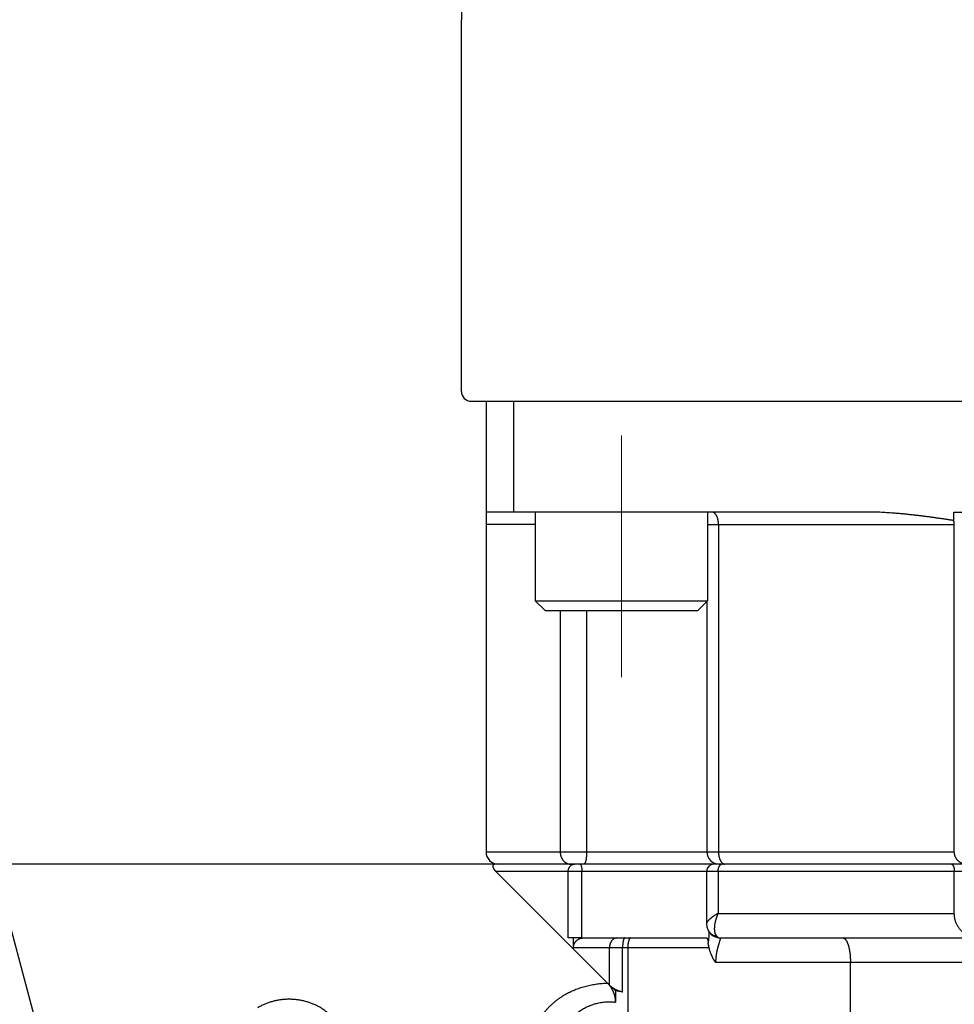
# Model space of a CAD drawing. Header units: millimetres. Extents: x 0 to 1300, y 0 to 891.
# Tile 93 of 124: x 349 to 387, y 476 to 516. Entities that reach past the tile are written whole.
import ezdxf

# ---------------------------------------------------------------- set-up
doc = ezdxf.new("R2010")
doc.units = ezdxf.units.MM
doc.header["$LTSCALE"] = 0.54643
doc.linetypes.add('CENTER', pattern=[50.8, 31.75, -6.35, 6.35, -6.35])
for name, color, linetype in [('NoLayerName_001', 7, 'Continuous'), ('NoLayerName_003', 7, 'Continuous'), ('NoLayerName_006', 7, 'Continuous')]:
    doc.layers.add(name, color=color, linetype=linetype)
doc.styles.get("Standard").update_dxf_attribs({"font": 'txt', "bigfont": 'extfont2'})
doc.dimstyles.get("Standard").update_dxf_attribs({"dimtxt": 2.5, "dimasz": 2.5, "dimexe": 1, "dimexo": 1, "dimtad": 1, "dimdec": 3, "dimzin": 0, "dimdsep": 46, "dimtxsty": 'Standard', "dimcen": 2.5, "dimadec": 3, "dimazin": 0, "dimtfac": 0.75, "dimtdec": 3, "dimtmove": 0, "dimatfit": 3, "dimfxl": 1, "dimarcsym": 0})

# ---------------------------------------------------------------- blocks, each defined once
blk = doc.blocks.new('_OPEN30')
at = {"color": 0, "linetype": 'ByBlock', "lineweight": -2}
for p, q in [((-1, 0.267949), (0, 0)), ((0, 0), (-1, -0.267949)), ((0, 0), (-1, 0))]:
    blk.add_line(p, q, dxfattribs=at)
blk = doc.blocks.new('*D142')
at = {"layer": 'Defpoints', "color": 0}
for p in [(347.035, 543.87), (519.535, 516.37), (347.035, 375.843)]:
    blk.add_point(p, dxfattribs=at)
at = {"layer": 'NoLayerName_001', "color": 0, "linetype": 'Continuous', "lineweight": 13}
for p, q in [((347.035, 540.87), (347.035, 372.843)), ((519.535, 513.37), (519.535, 372.843)), ((515.035, 375.843), (351.535, 375.843))]:
    blk.add_line(p, q, dxfattribs=at)
at = {"layer": 'NoLayerName_001', "color": 0, "lineweight": 13, "xscale": 4.5, "yscale": 4.5, "zscale": 4.5, "rotation": 180}
blk.add_blockref('_OPEN30', (347.035, 375.843), dxfattribs=at)
at = {"layer": 'NoLayerName_001', "color": 0, "lineweight": 13, "xscale": 4.5, "yscale": 4.5, "zscale": 4.5}
blk.add_blockref('_OPEN30', (519.535, 375.843), dxfattribs=at)
at = {"layer": 'NoLayerName_001', "color": 0, "lineweight": 13, "insert": (433.285, 385.138), "char_height": 10.5, "attachment_point": 5}
blk.add_mtext('\\W0.8000;１７３', dxfattribs=at)
blk = doc.blocks.new('*D146')
at = {"layer": 'Defpoints', "color": 0}
for p in [(316.535, 843.823), (598.535, 623.292), (316.535, 479.67)]:
    blk.add_point(p, dxfattribs=at)
at = {"layer": 'NoLayerName_001', "color": 0, "linetype": 'Continuous', "lineweight": 13}
for p, q in [((316.535, 482.67), (316.535, 846.823)), ((598.535, 626.292), (598.535, 846.823)), ((594.035, 843.823), (321.035, 843.823))]:
    blk.add_line(p, q, dxfattribs=at)
at = {"layer": 'NoLayerName_001', "color": 0, "lineweight": 13, "xscale": 4.5, "yscale": 4.5, "zscale": 4.5, "rotation": 180}
blk.add_blockref('_OPEN30', (316.535, 843.823), dxfattribs=at)
at = {"layer": 'NoLayerName_001', "color": 0, "lineweight": 13, "xscale": 4.5, "yscale": 4.5, "zscale": 4.5}
blk.add_blockref('_OPEN30', (598.535, 843.823), dxfattribs=at)
at = {"layer": 'NoLayerName_001', "color": 0, "lineweight": 13, "insert": (457.535, 852.183), "char_height": 10.5, "attachment_point": 5}
blk.add_mtext('\\W0.8000;282', dxfattribs=at)

msp = doc.modelspace()

# ---------------------------------------------------------------- linework, layer by layer
at = {"layer": 'NoLayerName_001', "color": 7, "linetype": 'Continuous', "lineweight": 25}
for p, q in [((366.5345, 501.2696), (366.5345, 516.3695)), ((366.9345, 500.8696), (408.1345, 500.8696))]:
    msp.add_line(p, q, dxfattribs=at)
at = {"layer": 'NoLayerName_001', "color": 2, "linetype": 'CENTER', "lineweight": 13}
msp.add_line((373.0345, 489.6624), (373.0345, 499.4767), dxfattribs=at)
at = {"layer": 'NoLayerName_001', "color": 110, "linetype": 'Continuous', "lineweight": 25}
for p, q in [((369.5345, 496.3696), (369.5345, 492.7696)), ((376.5345, 496.3696), (376.5345, 492.7696)), ((369.5345, 492.7696), (376.5345, 492.7696)), ((369.5345, 492.7696), (369.9345, 492.3696)), ((376.5345, 492.7696), (376.1345, 492.3696)), ((369.9345, 492.3696), (376.1345, 492.3696))]:
    msp.add_line(p, q, dxfattribs=at)
at = {"layer": 'NoLayerName_001', "color": 7, "linetype": 'Continuous', "lineweight": 25}
for centre, radius, start, end in [((370.5345, 516.3695), 4, 126.8699, 180), ((366.9345, 501.2696), 0.4, 180, 270)]:
    msp.add_arc(centre, radius, start, end, dxfattribs=at)
at = {"layer": 'NoLayerName_003', "color": 7, "linetype": 'Continuous', "lineweight": 25}
msp.add_line((349.7989, 473.6188), (347.5345, 482.0696), dxfattribs=at)
at = {"layer": 'NoLayerName_006', "color": 7, "linetype": 'Continuous', "lineweight": 25}
for p, q in [((367.5345, 500.8696), (367.5345, 482.5696)), ((368.66, 496.3696), (368.66, 500.8696)), ((383.0345, 496.3696), (367.5345, 496.3696)), ((386.5345, 496.0256), (386.5345, 496.3696)), ((386.5345, 496.3696), (388.5345, 496.3696)), ((386.5584, 482.5696), (386.5584, 495.8696)), ((376.506, 492.741), (376.506, 482.5696)), ((407.1345, 482.0696), (347.5345, 482.0696)), ((371.0877, 478.6164), (367.9345, 481.7696)), ((376.4953, 481.7696), (376.4953, 479.6501)), ((386.5585, 480.0696), (386.5585, 481.7696)), ((376.4953, 479.6492), (376.4953, 479.6488)), ((371.4285, 479.0696), (370.8738, 479.0696)), ((371.0877, 478.6164), (371.0877, 479.0696)), ((371.4842, 479.0696), (376.4885, 479.0696)), ((377.018, 479.0701), (377.0409, 479.0696)), ((377.0407, 479.0696), (397.9713, 479.0696)), ((371.0913, 478.6124), (372.4706, 477.2329)), ((372.5478, 477.1558), (372.788, 476.9155)), ((372.788, 476.9155), (372.7881, 476.4609))]:
    msp.add_line(p, q, dxfattribs=at)
at = {"layer": 'NoLayerName_006', "color": 8, "linetype": 'Continuous', "lineweight": 25}
for p, q in [((369.5345, 495.8696), (367.5345, 495.8696)), ((376.5345, 495.8696), (386.5584, 495.8696)), ((376.9782, 495.8696), (376.9782, 482.5696)), ((370.5474, 492.3696), (370.5474, 482.5696)), ((371.6198, 492.3696), (371.6198, 482.5696)), ((367.5345, 482.5696), (386.5584, 482.5696)), ((407.4345, 481.7696), (367.9345, 481.7696)), ((370.8738, 479.0696), (370.8738, 481.7696)), ((371.4285, 479.0696), (371.4285, 481.7696)), ((376.9642, 481.7696), (376.9642, 480.0696)), ((376.9642, 480.0696), (386.5585, 480.0696)), ((376.5848, 479.1549), (376.5604, 478.8701)), ((372.5478, 478.6696), (371.0867, 478.6696)), ((372.5478, 477.1558), (372.5478, 478.6696)), ((376.5991, 478.6696), (372.5478, 478.6696)), ((373.0819, 476.8721), (373.0819, 478.6696)), ((373.2921, 478.6696), (373.2921, 454.2322)), ((401.9086, 478.0696), (376.8618, 478.0696)), ((382.3379, 450.4556), (382.3379, 478.0696))]:
    msp.add_line(p, q, dxfattribs=at)
at = {"layer": 'NoLayerName_006', "color": 7, "linetype": 'Continuous', "lineweight": 25}
for points in [[(376.4953, 479.6489), (376.5073, 479.5267), (376.5437, 479.4109), (376.5659, 479.3654)], [(376.5682, 479.3611), (376.5813, 479.3385), (376.6265, 479.2734), (376.6837, 479.2116), (376.7554, 479.1553), (376.8384, 479.1109), (376.9261, 479.0825), (377.018, 479.0701)]]:
    msp.add_lwpolyline(points, dxfattribs=at)
for centre, radius, start, end in [((386.0353, 495.8695), 0.5231, 0.0035, 17.36305), ((368.0345, 482.5696), 0.5, 180, 270.00165), ((377.006, 482.5696), 0.5, 180, 270.00013), ((376.7953, 481.7696), 0.3, 90.0003, 180), ((372.5394, 474.2177), 2.7093, 78.45048, 84.73528)]:
    msp.add_arc(centre, radius, start, end, dxfattribs=at)
at = {"layer": 'NoLayerName_006', "color": 8, "linetype": 'Continuous', "lineweight": 25}
msp.add_arc((373.7087, 479.4497), 2.8899, 356.90264, 357.40055, dxfattribs=at)
for points, knots in [([(376.9782, 495.8696), (376.9781, 495.8754), (376.9781, 495.887), (376.9776, 495.9045), (376.9768, 495.922), (376.9757, 495.9394), (376.9742, 495.9568), (376.9724, 495.9742), (376.9703, 495.9916), (376.9678, 496.0089), (376.9649, 496.0262), (376.9618, 496.0435), (376.9582, 496.0606), (376.9543, 496.0777), (376.9501, 496.0947), (376.9454, 496.1117), (376.9403, 496.1284), (376.9348, 496.1451), (376.9288, 496.1615), (376.9223, 496.1778), (376.9154, 496.1938), (376.9079, 496.2097), (376.8999, 496.2252), (376.8913, 496.2405), (376.8822, 496.2554), (376.8725, 496.2699), (376.8621, 496.284), (376.8511, 496.2975), (376.8393, 496.3104), (376.8265, 496.3225), (376.8128, 496.3337), (376.7981, 496.3437), (376.7824, 496.3525), (376.7661, 496.3598), (376.7491, 496.3652), (376.7318, 496.3689), (376.7201, 496.3692), (376.7143, 496.3696)], [0, 0, 0, 0, 0.01746569, 0.03493762, 0.05241523, 0.0698982, 0.0873864, 0.10487998, 0.12237931, 0.13988504, 0.15739809, 0.17491963, 0.19245116, 0.20999273, 0.22753798, 0.24508014, 0.26261418, 0.28013692, 0.29764718, 0.31514593, 0.33263645, 0.35012446, 0.36761824, 0.38512087, 0.40261807, 0.42009804, 0.43755586, 0.45499542, 0.47244174, 0.4899515, 0.50761667, 0.52548373, 0.54343067, 0.56133344, 0.57910594, 0.59671445, 0.61419426, 0.61419426, 0.61419426, 0.61419426]), ([(370.5474, 482.5696), (370.5476, 482.5615), (370.5476, 482.5454), (370.5492, 482.5213), (370.5517, 482.4973), (370.5552, 482.4733), (370.5597, 482.4495), (370.5651, 482.4259), (370.5716, 482.4025), (370.5791, 482.3794), (370.5876, 482.3567), (370.5971, 482.3344), (370.6076, 482.3125), (370.6191, 482.2912), (370.6315, 482.2704), (370.645, 482.2503), (370.6594, 482.2308), (370.6748, 482.2121), (370.6912, 482.1942), (370.7085, 482.1772), (370.7267, 482.1611), (370.7458, 482.1461), (370.7657, 482.1322), (370.7864, 482.1196), (370.8079, 482.1082), (370.8301, 482.0981), (370.8529, 482.0895), (370.8762, 482.0824), (370.8999, 482.0767), (370.9238, 482.0727), (370.9479, 482.07), (370.964, 482.0698), (370.9721, 482.0696)], [0, 0, 0, 0, 0.02411487, 0.04827138, 0.07246064, 0.09667427, 0.12090472, 0.14514561, 0.16939197, 0.19364058, 0.21788919, 0.24213261, 0.26636642, 0.29058889, 0.31480138, 0.33900867, 0.36321943, 0.38744651, 0.41169668, 0.43595764, 0.46021894, 0.48447598, 0.50873096, 0.53299378, 0.55728304, 0.58161841, 0.60598382, 0.63035034, 0.65469016, 0.6789784, 0.70319515, 0.72732736, 0.72732736, 0.72732736, 0.72732736]), ([(371.6198, 482.5696), (371.6198, 482.5652), (371.6198, 482.5564), (371.6197, 482.5432), (371.6195, 482.53), (371.6193, 482.5168), (371.6189, 482.5037), (371.6185, 482.4905), (371.618, 482.4773), (371.6174, 482.4641), (371.6167, 482.451), (371.616, 482.4378), (371.6151, 482.4246), (371.6142, 482.4115), (371.6131, 482.3983), (371.612, 482.3852), (371.6108, 482.372), (371.6095, 482.3589), (371.6081, 482.3458), (371.6065, 482.3327), (371.6049, 482.3196), (371.6032, 482.3065), (371.6013, 482.2935), (371.5993, 482.2805), (371.5972, 482.2675), (371.595, 482.2545), (371.5926, 482.2416), (371.59, 482.2286), (371.5871, 482.2157), (371.5841, 482.2027), (371.5809, 482.1899), (371.5774, 482.1771), (371.5737, 482.1645), (371.5698, 482.1522), (371.5656, 482.14), (371.5608, 482.1279), (371.5552, 482.1156), (371.5486, 482.1031), (371.5413, 482.0907), (371.5345, 482.0837), (371.5314, 482.0801)], [0, 0, 0, 0, 0.01318312, 0.02636693, 0.03955135, 0.0527363, 0.06592175, 0.0791077, 0.09229414, 0.10548114, 0.11866875, 0.13185709, 0.14504629, 0.15823651, 0.17142795, 0.18462084, 0.19781538, 0.21101058, 0.2242042, 0.23739401, 0.25057787, 0.26375374, 0.2769197, 0.29007521, 0.30322773, 0.31638807, 0.32956762, 0.34277836, 0.35603291, 0.36933158, 0.38262702, 0.39586141, 0.40897795, 0.42192117, 0.43472287, 0.44765142, 0.46103276, 0.47520394, 0.48991999, 0.50417545, 0.50417545, 0.50417545, 0.50417545]), ([(376.9782, 482.5696), (376.9783, 482.5629), (376.9783, 482.5494), (376.9789, 482.5293), (376.98, 482.5091), (376.9815, 482.489), (376.9834, 482.4689), (376.9858, 482.4488), (376.9886, 482.4287), (376.9919, 482.4088), (376.9958, 482.3889), (377.0001, 482.3692), (377.0049, 482.3496), (377.0103, 482.3301), (377.0161, 482.3109), (377.0226, 482.2918), (377.0296, 482.2729), (377.0372, 482.2542), (377.0454, 482.2359), (377.0544, 482.2178), (377.0641, 482.2002), (377.0746, 482.1829), (377.0859, 482.1662), (377.0982, 482.1501), (377.1114, 482.1348), (377.1256, 482.1204), (377.136, 482.112), (377.1411, 482.1076)], [0, 0, 0, 0, 0.02011643, 0.04027159, 0.06045644, 0.0806626, 0.10088244, 0.12110913, 0.14133667, 0.16155999, 0.18177499, 0.2019786, 0.22216886, 0.24234499, 0.26250743, 0.28265795, 0.30279817, 0.3229267, 0.34304651, 0.36316735, 0.38330635, 0.40348867, 0.42372793, 0.44397239, 0.46417417, 0.48431461, 0.5044098, 0.5044098, 0.5044098, 0.5044098]), ([(370.8738, 481.7696), (370.874, 481.7759), (370.8741, 481.7885), (370.8756, 481.8074), (370.8781, 481.8264), (370.8816, 481.8452), (370.8861, 481.8638), (370.8917, 481.8821), (370.8983, 481.9001), (370.9061, 481.9177), (370.9149, 481.9349), (370.9249, 481.9514), (370.936, 481.9673), (370.9481, 481.9825), (370.9614, 481.9968), (370.9755, 482.0102), (370.9905, 482.0225), (371.0063, 482.0337), (371.0229, 482.0435), (371.04, 482.0519), (371.0577, 482.0589), (371.0699, 482.062), (371.076, 482.0638)], [0, 0, 0, 0, 0.01890865, 0.037906, 0.05697038, 0.07608336, 0.09523058, 0.11440264, 0.13359589, 0.15281341, 0.17206585, 0.19137227, 0.21075945, 0.23022212, 0.24971351, 0.26918704, 0.28860118, 0.30792229, 0.32712755, 0.34620823, 0.36517304, 0.38405166, 0.38405166, 0.38405166, 0.38405166]), ([(371.076, 482.0638), (371.077, 482.064), (371.0792, 482.0645), (371.0824, 482.0652), (371.0856, 482.0658), (371.0889, 482.0664), (371.0921, 482.067), (371.0954, 482.0675), (371.0987, 482.0679), (371.1019, 482.0683), (371.1052, 482.0686), (371.1085, 482.0689), (371.1118, 482.0692), (371.1151, 482.0693), (371.1184, 482.0695), (371.1217, 482.0696), (371.1239, 482.0696), (371.125, 482.0696)], [0, 0, 0, 0, 0.003290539, 0.006583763, 0.009879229, 0.013176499, 0.016475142, 0.019774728, 0.023074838, 0.026375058, 0.029674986, 0.032974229, 0.036272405, 0.039569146, 0.042864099, 0.046156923, 0.049447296, 0.049447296, 0.049447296, 0.049447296]), ([(371.3469, 482.0696), (371.3498, 482.069), (371.3561, 482.0685), (371.3641, 482.0631), (371.3711, 482.0563), (371.3771, 482.0485), (371.3822, 482.0404), (371.3866, 482.0321), (371.3903, 482.0238), (371.3937, 482.0153), (371.3969, 482.0067), (371.3998, 481.9979), (371.4025, 481.9891), (371.4051, 481.9801), (371.4074, 481.9712), (371.4096, 481.9622), (371.4116, 481.9531), (371.4134, 481.9441), (371.4151, 481.935), (371.4167, 481.9259), (371.4181, 481.9168), (371.4194, 481.9077), (371.4207, 481.8985), (371.4218, 481.8893), (371.4228, 481.8802), (371.4237, 481.871), (371.4245, 481.8618), (371.4253, 481.8526), (371.426, 481.8434), (371.4266, 481.8342), (371.4271, 481.8249), (371.4275, 481.8157), (371.4279, 481.8065), (371.4282, 481.7973), (371.4284, 481.788), (371.4285, 481.7788), (371.4285, 481.7726), (371.4285, 481.7696)], [0, 0, 0, 0, 0.00902215, 0.0183529, 0.02820714, 0.03822934, 0.04787376, 0.05712018, 0.06619045, 0.07527256, 0.08444809, 0.09369373, 0.10297855, 0.11227008, 0.121545, 0.13080406, 0.14005105, 0.14928926, 0.15852145, 0.16774993, 0.17697655, 0.18620273, 0.19542954, 0.20465766, 0.21388746, 0.22311893, 0.23235184, 0.24158591, 0.25082089, 0.26005647, 0.26929235, 0.27852819, 0.28776366, 0.2969984, 0.30623202, 0.31546415, 0.32469437, 0.32469437, 0.32469437, 0.32469437]), ([(371.5314, 482.0801), (371.5278, 482.0776), (371.5215, 482.071), (371.5124, 482.0705), (371.5083, 482.0696)], [0, 0, 0, 0, 0.013208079, 0.025900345, 0.025900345, 0.025900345, 0.025900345]), ([(376.9642, 481.7696), (376.9642, 481.7749), (376.9643, 481.7857), (376.9649, 481.8018), (376.9659, 481.8178), (376.9675, 481.8338), (376.9695, 481.8498), (376.9721, 481.8657), (376.9752, 481.8816), (376.9789, 481.8974), (376.9832, 481.9131), (376.9882, 481.9288), (376.9938, 481.9443), (377.0001, 481.9598), (377.0072, 481.9751), (377.015, 481.9899), (377.0237, 482.0042), (377.0334, 482.0177), (377.0439, 482.0302), (377.0556, 482.0414), (377.0682, 482.0515), (377.0777, 482.0565), (377.0823, 482.0592)], [0, 0, 0, 0, 0.01610828, 0.03220005, 0.04828181, 0.06436247, 0.08045352, 0.09656916, 0.11272639, 0.12894513, 0.14524821, 0.16166144, 0.17821354, 0.1949326, 0.21176886, 0.22860275, 0.24533332, 0.26188871, 0.27823443, 0.29438331, 0.31040622, 0.32644174, 0.32644174, 0.32644174, 0.32644174]), ([(377.0823, 482.0592), (377.0831, 482.0596), (377.0848, 482.0605), (377.0874, 482.0616), (377.0901, 482.0628), (377.0927, 482.0638), (377.0954, 482.0647), (377.0982, 482.0656), (377.1009, 482.0664), (377.1037, 482.0671), (377.1065, 482.0678), (377.1093, 482.0683), (377.1122, 482.0688), (377.115, 482.0691), (377.1178, 482.0694), (377.1207, 482.0695), (377.1226, 482.0696), (377.1235, 482.0696)], [0, 0, 0, 0, 0.002839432, 0.00568954, 0.00854817, 0.01141324, 0.014282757, 0.017154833, 0.020027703, 0.022899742, 0.025769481, 0.028635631, 0.031497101, 0.034353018, 0.03720275, 0.040045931, 0.042882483, 0.042882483, 0.042882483, 0.042882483]), ([(377.1411, 482.1076), (377.1419, 482.107), (377.1434, 482.1059), (377.1457, 482.1042), (377.148, 482.1025), (377.1503, 482.1008), (377.1526, 482.0992), (377.155, 482.0976), (377.1574, 482.096), (377.1599, 482.0945), (377.1623, 482.093), (377.1648, 482.0916), (377.1673, 482.0901), (377.1698, 482.0888), (377.1723, 482.0874), (377.1749, 482.0861), (377.1775, 482.0849), (377.1801, 482.0836), (377.1827, 482.0825), (377.1853, 482.0813), (377.1879, 482.0803), (377.1897, 482.0796), (377.1906, 482.0792)], [0, 0, 0, 0, 0.002859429, 0.005718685, 0.008578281, 0.011438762, 0.014300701, 0.017164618, 0.020030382, 0.022897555, 0.025765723, 0.028634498, 0.03150352, 0.034372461, 0.037241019, 0.040108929, 0.042975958, 0.045841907, 0.048706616, 0.051569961, 0.054431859, 0.057292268, 0.057292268, 0.057292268, 0.057292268]), ([(377.1906, 482.0792), (377.1917, 482.0788), (377.1939, 482.078), (377.1972, 482.0769), (377.2006, 482.0759), (377.2039, 482.0749), (377.2073, 482.074), (377.2108, 482.0732), (377.2142, 482.0724), (377.2177, 482.0718), (377.2211, 482.0712), (377.2246, 482.0707), (377.2281, 482.0703), (377.2316, 482.07), (377.2351, 482.0697), (377.2386, 482.0696), (377.2409, 482.0696), (377.2421, 482.0696)], [0, 0, 0, 0, 0.003495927, 0.006999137, 0.010508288, 0.014022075, 0.017539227, 0.02105852, 0.024578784, 0.028098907, 0.031617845, 0.035134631, 0.03864838, 0.042158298, 0.045663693, 0.049163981, 0.052658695, 0.052658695, 0.052658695, 0.052658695]), ([(376.9642, 480.0696), (376.958, 480.0659), (376.9457, 480.0586), (376.9273, 480.0476), (376.909, 480.0365), (376.8907, 480.0253), (376.8725, 480.014), (376.8544, 480.0026), (376.8364, 479.9911), (376.8184, 479.9794), (376.8005, 479.9675), (376.7827, 479.9555), (376.7651, 479.9433), (376.7475, 479.9309), (376.7301, 479.9183), (376.7128, 479.9055), (376.6957, 479.8925), (376.6788, 479.8793), (376.6621, 479.8659), (376.6457, 479.8523), (376.6295, 479.8384), (376.6135, 479.8243), (376.5979, 479.8098), (376.5826, 479.795), (376.5678, 479.7796), (376.5535, 479.7635), (376.5397, 479.7466), (376.5267, 479.7289), (376.5145, 479.7104), (376.5045, 479.691), (376.4968, 479.6706), (376.4962, 479.6562), (376.4953, 479.6492)], [0, 0, 0, 0, 0.02142765, 0.04285197, 0.0642742, 0.08569577, 0.10711831, 0.1285437, 0.1499741, 0.17141196, 0.19286004, 0.21432145, 0.23579938, 0.25729064, 0.27878557, 0.30027472, 0.32174918, 0.34320064, 0.36462144, 0.3860046, 0.4073439, 0.42863661, 0.4499059, 0.47119435, 0.49255481, 0.51405217, 0.53576484, 0.55778469, 0.58001005, 0.60198241, 0.62346939, 0.64471816, 0.64471816, 0.64471816, 0.64471816]), ([(376.9642, 480.0696), (376.9604, 480.0609), (376.9527, 480.0436), (376.9417, 480.0175), (376.931, 479.9912), (376.9207, 479.9647), (376.9107, 479.9382), (376.9011, 479.9115), (376.8919, 479.8846), (376.883, 479.8576), (376.8745, 479.8305), (376.8665, 479.8033), (376.8588, 479.776), (376.8515, 479.7485), (376.8447, 479.721), (376.8384, 479.6933), (376.8326, 479.6655), (376.8274, 479.6376), (376.8227, 479.6096), (376.8186, 479.5815), (376.8151, 479.5534), (376.8124, 479.5251), (376.8104, 479.4968), (376.8093, 479.4684), (376.809, 479.4399), (376.8097, 479.4114), (376.8114, 479.383), (376.8143, 479.3545), (376.8185, 479.3263), (376.8241, 479.2984), (376.8311, 479.2709), (376.8375, 479.253), (376.8405, 479.2441)], [0, 0, 0, 0, 0.02836584, 0.05673604, 0.08511025, 0.11348819, 0.14186965, 0.17025452, 0.19864278, 0.22703449, 0.25542979, 0.28382769, 0.31222486, 0.34061858, 0.36900727, 0.39739057, 0.42576939, 0.45414599, 0.48252405, 0.51090626, 0.53929019, 0.56767581, 0.5960676, 0.62447482, 0.65291199, 0.68139917, 0.70994704, 0.73850789, 0.76703272, 0.79549432, 0.82389098, 0.85225032, 0.85225032, 0.85225032, 0.85225032]), ([(376.9055, 479.1375), (376.8986, 479.1386), (376.8848, 479.1405), (376.8643, 479.1446), (376.844, 479.1496), (376.8239, 479.1554), (376.804, 479.1622), (376.7844, 479.1698), (376.7652, 479.1783), (376.7463, 479.1876), (376.7279, 479.1979), (376.71, 479.209), (376.6927, 479.2209), (376.6759, 479.2337), (376.6598, 479.2473), (376.6444, 479.2616), (376.6296, 479.2766), (376.6156, 479.2923), (376.6024, 479.3086), (376.5901, 479.3256), (376.5785, 479.343), (376.5717, 479.3551), (376.5682, 479.3611)], [0, 0, 0, 0, 0.02082955, 0.04171466, 0.06264464, 0.08360955, 0.10460052, 0.12561005, 0.14663242, 0.16766397, 0.1887035, 0.20975256, 0.2308144, 0.25188512, 0.27295644, 0.29401919, 0.31506376, 0.33608057, 0.35706053, 0.3779955, 0.39887875, 0.41970549, 0.41970549, 0.41970549, 0.41970549]), ([(376.5944, 479.2936), (376.5943, 479.2912), (376.5941, 479.2866), (376.5937, 479.2797), (376.5931, 479.2704), (376.5924, 479.2589), (376.5915, 479.245), (376.5906, 479.2311), (376.5896, 479.2173), (376.5886, 479.2034), (376.5873, 479.1872), (376.5861, 479.1711), (376.5852, 479.1595), (376.5848, 479.1549)], [0, 0, 0, 0, 0.00695023, 0.01390047, 0.02085073, 0.03475125, 0.04865178, 0.06255234, 0.07645298, 0.09035368, 0.10425441, 0.12510546, 0.13900602, 0.13900602, 0.13900602, 0.13900602]), ([(376.8405, 479.2441), (376.8412, 479.2421), (376.8427, 479.2382), (376.845, 479.2324), (376.8474, 479.2266), (376.8499, 479.2209), (376.8526, 479.2152), (376.8553, 479.2095), (376.8581, 479.2039), (376.8611, 479.1983), (376.8642, 479.1928), (376.8673, 479.1874), (376.8706, 479.182), (376.874, 479.1767), (376.8776, 479.1715), (376.8812, 479.1663), (376.8849, 479.1613), (376.8888, 479.1563), (376.8928, 479.1514), (376.8969, 479.1467), (376.9011, 479.142), (376.904, 479.139), (376.9055, 479.1375)], [0, 0, 0, 0, 0.00626263, 0.01252403, 0.01878672, 0.0250534, 0.03132695, 0.03761013, 0.04390248, 0.05020161, 0.05650528, 0.06281143, 0.06911818, 0.07542386, 0.08172703, 0.08802645, 0.09432117, 0.10061046, 0.10689391, 0.11317137, 0.11944301, 0.12570933, 0.12570933, 0.12570933, 0.12570933]), ([(372.849, 479.0696), (372.8429, 479.0693), (372.8306, 479.0692), (372.8123, 479.0667), (372.7941, 479.0629), (372.7763, 479.0578), (372.7589, 479.0513), (372.7419, 479.0436), (372.7257, 479.0348), (372.7101, 479.0248), (372.6952, 479.0138), (372.6811, 479.002), (372.6677, 478.9893), (372.655, 478.9758), (372.643, 478.9617), (372.6318, 478.947), (372.6214, 478.9319), (372.6117, 478.9162), (372.6027, 478.9001), (372.5944, 478.8837), (372.5868, 478.8669), (372.5799, 478.8498), (372.5738, 478.8324), (372.5682, 478.8148), (372.5634, 478.7971), (372.5592, 478.7791), (372.5556, 478.761), (372.5528, 478.7429), (372.5505, 478.7246), (372.549, 478.7063), (372.5479, 478.6879), (372.5479, 478.6757), (372.5478, 478.6696)], [0, 0, 0, 0, 0.01836357, 0.03680775, 0.05532566, 0.0738971, 0.09249175, 0.11107223, 0.12959888, 0.14807191, 0.16652438, 0.18497806, 0.20344259, 0.22191668, 0.24038934, 0.25884147, 0.27726539, 0.29567454, 0.31408022, 0.33248981, 0.35090706, 0.36933236, 0.387763, 0.40619362, 0.42462068, 0.44304406, 0.46146265, 0.47987425, 0.49827567, 0.51666288, 0.53503113, 0.55337505, 0.55337505, 0.55337505, 0.55337505]), ([(373.1695, 479.0696), (373.1658, 479.0686), (373.1575, 479.0677), (373.1483, 479.0586), (373.1408, 479.0482), (373.1346, 479.0367), (373.1292, 479.0254), (373.1248, 479.0142), (373.121, 479.0031), (373.1176, 478.9918), (373.1143, 478.9802), (373.1113, 478.9685), (373.1085, 478.9567), (373.1059, 478.9449), (373.1035, 478.933), (373.1012, 478.9211), (373.0992, 478.9093), (373.0973, 478.8974), (373.0956, 478.8855), (373.094, 478.8736), (373.0925, 478.8616), (373.0912, 478.8497), (373.0899, 478.8378), (373.0888, 478.8258), (373.0878, 478.8138), (373.0868, 478.8019), (373.086, 478.7899), (373.0852, 478.7778), (373.0845, 478.7658), (373.0839, 478.7538), (373.0833, 478.7418), (373.0829, 478.7297), (373.0825, 478.7177), (373.0822, 478.7057), (373.082, 478.6936), (373.0819, 478.6816), (373.0819, 478.6736), (373.0819, 478.6696)], [0, 0, 0, 0, 0.01154167, 0.02380707, 0.03708774, 0.05037489, 0.06280228, 0.0746496, 0.08631969, 0.09813509, 0.11012656, 0.12223199, 0.13438743, 0.14653059, 0.15863898, 0.170718, 0.18277321, 0.19480971, 0.20683217, 0.21884485, 0.23085166, 0.24285612, 0.25486144, 0.26687052, 0.27888579, 0.29090748, 0.30293474, 0.3149667, 0.32700246, 0.33904112, 0.35108177, 0.36312349, 0.37516535, 0.38720641, 0.39924572, 0.41128232, 0.42331525, 0.42331525, 0.42331525, 0.42331525]), ([(373.4133, 479.0696), (373.4092, 479.0689), (373.4008, 479.0684), (373.3895, 479.062), (373.3794, 479.0538), (373.3704, 479.044), (373.3627, 479.0335), (373.356, 479.0227), (373.3503, 479.0117), (373.3451, 479.0005), (373.3404, 478.989), (373.3359, 478.9774), (373.3318, 478.9656), (373.3279, 478.9536), (373.3243, 478.9416), (373.321, 478.9296), (373.3179, 478.9174), (373.3151, 478.9053), (373.3125, 478.893), (373.3101, 478.8808), (373.3079, 478.8685), (373.3059, 478.8562), (373.3041, 478.8438), (373.3024, 478.8315), (373.3008, 478.8191), (373.2994, 478.8067), (373.2981, 478.7942), (373.297, 478.7818), (373.2959, 478.7694), (373.295, 478.7569), (373.2942, 478.7444), (373.2935, 478.732), (373.293, 478.7195), (373.2926, 478.707), (373.2923, 478.6945), (373.2921, 478.682), (373.2921, 478.6737), (373.2921, 478.6696)], [0, 0, 0, 0, 0.01228507, 0.02487931, 0.03802763, 0.05142721, 0.06450714, 0.07709755, 0.08944197, 0.10175085, 0.11415001, 0.12663065, 0.13916143, 0.15170843, 0.16424086, 0.17675515, 0.18925651, 0.20174926, 0.21423688, 0.22672203, 0.23920667, 0.25169201, 0.26417867, 0.27666663, 0.28915536, 0.30164424, 0.31413317, 0.32662206, 0.33911081, 0.35159926, 0.36408725, 0.37657457, 0.38906098, 0.40154622, 0.41402998, 0.42651196, 0.4389918, 0.4389918, 0.4389918, 0.4389918]), ([(377.0423, 479.0696), (377.0447, 479.0647), (377.0523, 479.0546), (377.0479, 479.0367), (377.0446, 479.02), (377.0406, 479.0036), (377.0365, 478.9869), (377.0319, 478.9704), (377.0271, 478.9541), (377.0222, 478.9378), (377.0157, 478.916), (377.0058, 478.8834), (376.9959, 478.8507), (376.9877, 478.8235), (376.9828, 478.8072), (376.9779, 478.7909), (376.9732, 478.7745), (376.9684, 478.7581), (376.9638, 478.7417), (376.9592, 478.7253), (376.9546, 478.7089), (376.9502, 478.6924), (376.9458, 478.6759), (376.9415, 478.6594), (376.9373, 478.6429), (376.9332, 478.6264), (376.9292, 478.6098), (376.9253, 478.5932), (376.9214, 478.5766), (376.9177, 478.5599), (376.9141, 478.5433), (376.9105, 478.5266), (376.9071, 478.5099), (376.9038, 478.4932), (376.9006, 478.4764), (376.8975, 478.4597), (376.8946, 478.4429), (376.8917, 478.4261), (376.889, 478.4092), (376.8864, 478.3924), (376.8848, 478.3811), (376.884, 478.3755)], [0, 0, 0, 0, 0.01634776, 0.03540777, 0.05129716, 0.06836507, 0.08578175, 0.10286856, 0.11979914, 0.13677987, 0.15383567, 0.18800302, 0.23916408, 0.25620146, 0.27323579, 0.29027026, 0.30730798, 0.32434996, 0.34139551, 0.3584439, 0.3754945, 0.39254667, 0.40959986, 0.42665354, 0.44370724, 0.46076058, 0.47781337, 0.49486554, 0.51191709, 0.52896804, 0.54601847, 0.56306851, 0.58011831, 0.5971681, 0.61421815, 0.63126877, 0.64832007, 0.66537192, 0.68242421, 0.69947686, 0.71652982, 0.71652982, 0.71652982, 0.71652982]), ([(376.9055, 479.1375), (376.9073, 479.1357), (376.9109, 479.1321), (376.9164, 479.1268), (376.9221, 479.1217), (376.9279, 479.1166), (376.9339, 479.1118), (376.94, 479.1071), (376.9464, 479.1025), (376.9529, 479.0982), (376.9596, 479.0941), (376.9665, 479.0902), (376.9735, 479.0866), (376.9806, 479.0832), (376.9879, 479.0802), (376.9952, 479.0775), (377.0027, 479.0752), (377.0102, 479.0732), (377.0178, 479.0716), (377.0254, 479.0705), (377.0331, 479.0697), (377.0382, 479.0696), (377.0407, 479.0696)], [0, 0, 0, 0, 0.00766484, 0.01531981, 0.02297686, 0.03064931, 0.03835197, 0.04610119, 0.05390547, 0.06175215, 0.06962627, 0.077514, 0.08540284, 0.0932818, 0.10114165, 0.10897517, 0.11677739, 0.12454595, 0.13228138, 0.13998742, 0.14767137, 0.15534436, 0.15534436, 0.15534436, 0.15534436]), ([(382.0349, 479.0696), (382.0438, 479.0682), (382.0621, 479.0673), (382.0873, 479.0548), (382.1103, 479.0383), (382.1311, 479.018), (382.1496, 478.9958), (382.1659, 478.9726), (382.18, 478.9489), (382.1924, 478.9249), (382.2037, 478.9003), (382.2143, 478.8754), (382.2243, 478.85), (382.2337, 478.8243), (382.2424, 478.7983), (382.2506, 478.7721), (382.2583, 478.7459), (382.2654, 478.7195), (382.272, 478.693), (382.2782, 478.6664), (382.2839, 478.6397), (382.2893, 478.613), (382.2944, 478.5861), (382.2991, 478.5592), (382.3036, 478.5323), (382.3077, 478.5053), (382.3115, 478.4782), (382.315, 478.4511), (382.3183, 478.424), (382.3213, 478.3969), (382.3241, 478.3697), (382.3265, 478.3425), (382.3288, 478.3152), (382.3307, 478.288), (382.3325, 478.2607), (382.3339, 478.2334), (382.3352, 478.2061), (382.3362, 478.1788), (382.337, 478.1515), (382.3373, 478.1333), (382.3375, 478.1242)], [0, 0, 0, 0, 0.0269018, 0.0542564, 0.0826908, 0.1119193, 0.1411065, 0.169339, 0.1967393, 0.2237284, 0.2506566, 0.2777583, 0.3050303, 0.3324156, 0.359854, 0.3872821, 0.4146568, 0.4419875, 0.4692894, 0.4965757, 0.5238573, 0.5511434, 0.5784383, 0.6057417, 0.6330527, 0.66037, 0.6876918, 0.715016, 0.7423406, 0.7696654, 0.7969907, 0.8243165, 0.8516426, 0.878969, 0.9062952, 0.9336209, 0.9609455, 0.9882684, 1.0155888, 1.0429058, 1.0429058, 1.0429058, 1.0429058]), ([(376.884, 478.3755), (376.8832, 478.3699), (376.8816, 478.3586), (376.8794, 478.3417), (376.8772, 478.3248), (376.8753, 478.3078), (376.8734, 478.2909), (376.8717, 478.2739), (376.8702, 478.2569), (376.8687, 478.2399), (376.8674, 478.2229), (376.8662, 478.2059), (376.8652, 478.1889), (376.8643, 478.1718), (376.8636, 478.1548), (376.8629, 478.1378), (376.8624, 478.1207), (376.8621, 478.1037), (376.8619, 478.0866), (376.8618, 478.0753), (376.8618, 478.0696)], [0, 0, 0, 0, 0.01705325, 0.03410679, 0.05116067, 0.06821496, 0.08526977, 0.10232524, 0.11938145, 0.13643818, 0.1534952, 0.17055224, 0.18760906, 0.20466542, 0.2217211, 0.23877586, 0.25582949, 0.27288179, 0.28993255, 0.30698158, 0.30698158, 0.30698158, 0.30698158]), ([(382.3375, 478.1242), (382.3376, 478.1151), (382.3379, 478.0969), (382.3379, 478.0787), (382.3379, 478.0696)], [0, 0, 0, 0, 0.027312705, 0.054620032, 0.054620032, 0.054620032, 0.054620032]), ([(369.6893, 475.7535), (369.7093, 475.784), (369.7487, 475.8453), (369.8124, 475.9344), (369.8787, 476.0215), (369.9482, 476.1062), (370.0206, 476.1885), (370.0959, 476.2681), (370.1741, 476.3449), (370.255, 476.4188), (370.3386, 476.4896), (370.4246, 476.5575), (370.5131, 476.6222), (370.6037, 476.6837), (370.6964, 476.7421), (370.7911, 476.7971), (370.8877, 476.8488), (370.9859, 476.8972), (371.0857, 476.9423), (371.187, 476.9841), (371.2895, 477.0226), (371.3933, 477.0578), (371.4982, 477.0898), (371.604, 477.1185), (371.7106, 477.144), (371.8179, 477.1663), (371.9258, 477.1853), (372.0343, 477.2012), (372.143, 477.214), (372.2521, 477.2235), (372.3613, 477.2303), (372.4342, 477.2318), (372.4706, 477.2329)], [0, 0, 0, 0, 0.1093126, 0.2187382, 0.328242, 0.4377937, 0.5473678, 0.6569441, 0.7665092, 0.8760611, 0.9856076, 1.0951531, 1.2046975, 1.3142374, 1.4237658, 1.5332738, 1.6427588, 1.7522403, 1.8617356, 1.9712553, 2.0808042, 2.1903811, 2.2999796, 2.4095887, 2.5191983, 2.6288034, 2.7383957, 2.8479639, 2.9574933, 3.066967, 3.1763653, 3.2856668, 3.2856668, 3.2856668, 3.2856668]), ([(362.0845, 473.545), (362.0839, 473.5943), (362.0836, 473.693), (362.0771, 473.8409), (362.0666, 473.9887), (362.0511, 474.1361), (362.0304, 474.283), (362.0043, 474.4291), (361.9723, 474.5742), (361.9341, 474.718), (361.8896, 474.8601), (361.8386, 475), (361.7808, 475.1371), (361.7161, 475.2709), (361.6442, 475.4008), (361.5651, 475.5262), (361.4785, 475.6466), (361.3847, 475.7614), (361.284, 475.8701), (361.1765, 475.9722), (361.0627, 476.0672), (360.9431, 476.1548), (360.818, 476.2347), (360.688, 476.3065), (360.5535, 476.3701), (360.4151, 476.4253), (360.2735, 476.4722), (360.129, 476.5107), (359.9823, 476.5408), (359.834, 476.5623), (359.6845, 476.5753), (359.5345, 476.5796), (359.3845, 476.5753), (359.2351, 476.5623), (359.0868, 476.5408), (358.9401, 476.5107), (358.7956, 476.4722), (358.6539, 476.4254), (358.5157, 476.3699), (358.3807, 476.3071), (358.2951, 476.2572), (358.2518, 476.2333)], [0, 0, 0, 0, 0.1479508, 0.2960317, 0.4441847, 0.5923825, 0.7406319, 0.8889763, 1.0374992, 1.1862822, 1.3352017, 1.484092, 1.6328361, 1.7813731, 1.9297052, 2.0779045, 2.2260873, 2.3742591, 2.5223962, 2.6705015, 2.8186139, 2.9667855, 3.1150623, 3.2634897, 3.4121266, 3.561021, 3.7101875, 3.8596132, 4.0092636, 4.1590895, 4.3090329, 4.4590335, 4.609034, 4.7589773, 4.9088031, 5.0584534, 5.2078789, 5.3570454, 5.5059398, 5.6545767, 5.8030042, 5.8030042, 5.8030042, 5.8030042]), ([(370.5022, 475.0709), (370.5163, 475.0994), (370.5439, 475.1566), (370.5889, 475.2406), (370.6362, 475.3234), (370.6862, 475.4047), (370.7389, 475.4843), (370.7943, 475.562), (370.8525, 475.6377), (370.9135, 475.7112), (370.9773, 475.7823), (371.0438, 475.8509), (371.1131, 475.9168), (371.1849, 475.9797), (371.2593, 476.0396), (371.3363, 476.0962), (371.4157, 476.1493), (371.4975, 476.1988), (371.5814, 476.2446), (371.6674, 476.2866), (371.7552, 476.3247), (371.8446, 476.3587), (371.9356, 476.3886), (372.028, 476.4142), (372.1215, 476.4355), (372.2159, 476.4524), (372.311, 476.4649), (372.4065, 476.473), (372.5022, 476.4768), (372.5979, 476.476), (372.6933, 476.4714), (372.7565, 476.464), (372.7881, 476.4609)], [0, 0, 0, 0, 0.0952254, 0.1905394, 0.2859065, 0.3813022, 0.4767144, 0.5721441, 0.6676062, 0.7631177, 0.8586552, 0.9541918, 1.0497106, 1.145206, 1.240685, 1.3361682, 1.4316867, 1.5272483, 1.6228465, 1.7184761, 1.814135, 1.9098256, 2.0055554, 2.1013389, 2.197187, 2.2930762, 2.3889702, 2.484828, 2.5806061, 2.6762598, 2.7717458, 2.8670234, 2.8670234, 2.8670234, 2.8670234])]:
    msp.add_open_spline(points, degree=3, knots=knots, dxfattribs=at)
at = {"layer": 'NoLayerName_006', "color": 7, "linetype": 'Continuous', "lineweight": 25}
for points, knots in [([(386.5345, 496.0256), (386.4881, 496.0327), (386.3953, 496.0467), (386.2561, 496.0675), (386.1168, 496.088), (385.9774, 496.1082), (385.838, 496.1279), (385.6985, 496.1473), (385.559, 496.1662), (385.4194, 496.1846), (385.2798, 496.2024), (385.14, 496.2196), (385.0002, 496.2363), (384.8603, 496.2522), (384.7204, 496.2674), (384.5803, 496.2819), (384.4402, 496.2955), (384.3, 496.3083), (384.1597, 496.3201), (384.0193, 496.3308), (383.8788, 496.3405), (383.7382, 496.349), (383.5976, 496.3562), (383.4569, 496.362), (383.3161, 496.3662), (383.1753, 496.3691), (383.0815, 496.3693), (383.0345, 496.3696)], [0, 0, 0, 0, 0.1407921, 0.2815911, 0.4223947, 0.5632005, 0.7040068, 0.844812, 0.9856149, 1.1264148, 1.2672113, 1.4080047, 1.5487957, 1.6895856, 1.8303761, 1.9711678, 2.1119603, 2.2527544, 2.3935519, 2.5343562, 2.6751719, 2.8159989, 2.9568276, 3.0976497, 3.2384607, 3.3792594, 3.5200488, 3.5200488, 3.5200488, 3.5200488]), ([(387.0408, 482.0696), (387.0323, 482.0698), (387.0152, 482.0699), (386.9896, 482.0722), (386.9641, 482.0756), (386.9388, 482.0805), (386.9138, 482.0867), (386.8892, 482.0943), (386.8651, 482.1032), (386.8414, 482.1134), (386.8184, 482.1249), (386.7961, 482.1376), (386.7744, 482.1516), (386.7536, 482.1666), (386.7335, 482.1828), (386.7144, 482.2), (386.6962, 482.2182), (386.679, 482.2373), (386.6629, 482.2573), (386.6477, 482.2782), (386.6337, 482.2998), (386.6208, 482.3221), (386.609, 482.3451), (386.5984, 482.3686), (386.5891, 482.3927), (386.5809, 482.4173), (386.574, 482.4422), (386.5683, 482.4673), (386.5639, 482.4928), (386.5608, 482.5183), (386.5587, 482.5439), (386.5586, 482.561), (386.5584, 482.5696)], [0, 0, 0, 0, 0.02560359, 0.05126481, 0.07696923, 0.10270198, 0.12844869, 0.15419635, 0.17993465, 0.20566267, 0.23138501, 0.25710418, 0.28282099, 0.30853514, 0.33424591, 0.35995316, 0.38566181, 0.41137849, 0.43710767, 0.46285209, 0.48861331, 0.51439224, 0.54018966, 0.56600622, 0.59183819, 0.61767734, 0.6435129, 0.66933213, 0.69512109, 0.72086521, 0.74654999, 0.77216162, 0.77216162, 0.77216162, 0.77216162]), ([(367.9341, 482.0696), (367.931, 482.0695), (367.9247, 482.0695), (367.9154, 482.069), (367.9061, 482.0682), (367.8968, 482.0669), (367.8876, 482.0652), (367.8785, 482.063), (367.8695, 482.0603), (367.8607, 482.0569), (367.8523, 482.0528), (367.8442, 482.0479), (367.8367, 482.0422), (367.8299, 482.0356), (367.824, 482.0283), (367.8192, 482.0202), (367.8155, 482.0116), (367.8128, 482.0025), (367.8112, 481.9932), (367.8105, 481.9838), (367.8107, 481.9744), (367.8117, 481.9651), (367.8134, 481.9558), (367.8156, 481.9467), (367.8182, 481.9377), (367.8213, 481.9289), (367.8247, 481.9202), (367.8285, 481.9116), (367.8325, 481.9032), (367.8368, 481.8949), (367.8413, 481.8867), (367.8461, 481.8786), (367.851, 481.8706), (367.8561, 481.8628), (367.8613, 481.855), (367.8668, 481.8474), (367.8723, 481.8398), (367.8781, 481.8324), (367.8839, 481.8251), (367.8899, 481.8178), (367.894, 481.8131), (367.896, 481.8107)], [0, 0, 0, 0, 0.00934375, 0.01869518, 0.02804938, 0.03740634, 0.04677153, 0.05615127, 0.06553017, 0.07489892, 0.08427054, 0.09367943, 0.10311157, 0.11252125, 0.12189733, 0.13127273, 0.14068206, 0.15011822, 0.15954146, 0.16892207, 0.17829663, 0.18768657, 0.19708628, 0.20647008, 0.21583151, 0.22518502, 0.23453958, 0.24389845, 0.25325983, 0.26261818, 0.27197271, 0.2813269, 0.2906836, 0.30004491, 0.30941226, 0.31878642, 0.32816754, 0.33755518, 0.34694836, 0.3563456, 0.36574492, 0.36574492, 0.36574492, 0.36574492]), ([(386.4408, 482.0696), (386.4451, 482.069), (386.4539, 482.0687), (386.4661, 482.0634), (386.4772, 482.0558), (386.4872, 482.0461), (386.4963, 482.0348), (386.5045, 482.0222), (386.5118, 482.0088), (386.5184, 481.9951), (386.5242, 481.9815), (386.5293, 481.968), (386.5337, 481.9549), (386.5376, 481.9419), (386.5409, 481.929), (386.5438, 481.9162), (386.5463, 481.9034), (386.5485, 481.8904), (386.5506, 481.8774), (386.5524, 481.8641), (386.554, 481.8508), (386.5553, 481.8373), (386.5565, 481.8238), (386.5574, 481.8102), (386.558, 481.7967), (386.5584, 481.7831), (386.5585, 481.7741), (386.5585, 481.7696)], [0, 0, 0, 0, 0.01308472, 0.0259805, 0.03925381, 0.05316435, 0.06773019, 0.08280659, 0.09814549, 0.11343377, 0.12832202, 0.1426432, 0.15649488, 0.16998979, 0.18323659, 0.19633932, 0.20939712, 0.22250443, 0.2357376, 0.24909599, 0.26255365, 0.27608474, 0.28966355, 0.30326459, 0.31686264, 0.3304328, 0.34395055, 0.34395055, 0.34395055, 0.34395055]), ([(367.896, 481.8107), (367.8981, 481.8083), (367.9022, 481.8036), (367.9085, 481.7966), (367.9149, 481.7898), (367.9214, 481.783), (367.9279, 481.7762), (367.9323, 481.7718), (367.9345, 481.7696)], [0, 0, 0, 0, 0.009398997, 0.018794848, 0.028184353, 0.037563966, 0.04692982, 0.056277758, 0.056277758, 0.056277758, 0.056277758]), ([(387.5345, 479.0696), (387.5174, 479.07), (387.483, 479.0703), (387.4315, 479.0746), (387.3801, 479.0813), (387.3292, 479.0907), (387.2788, 479.1028), (387.2291, 479.1176), (387.1804, 479.1351), (387.1326, 479.1553), (387.086, 479.178), (387.0408, 479.2031), (386.9969, 479.2307), (386.9546, 479.2606), (386.914, 479.2927), (386.8752, 479.327), (386.8383, 479.3633), (386.8034, 479.4016), (386.7705, 479.4417), (386.7398, 479.4835), (386.7113, 479.5268), (386.685, 479.5716), (386.6612, 479.6178), (386.6397, 479.6652), (386.6207, 479.7136), (386.6042, 479.763), (386.5902, 479.8131), (386.5787, 479.8638), (386.5697, 479.9149), (386.5633, 479.9664), (386.5592, 480.0179), (386.5589, 480.0524), (386.5585, 480.0696)], [0, 0, 0, 0, 0.0515429, 0.1031971, 0.1549316, 0.206717, 0.2585273, 0.3103414, 0.3621449, 0.413937, 0.465722, 0.5175012, 0.5692743, 0.6210401, 0.6727983, 0.7245512, 0.7763101, 0.8280878, 0.8798929, 0.93173, 0.9836015, 1.0355085, 1.0874516, 1.139432, 1.1914427, 1.2434682, 1.2954871, 1.3474736, 1.3993992, 1.4512335, 1.5029463, 1.5545082, 1.5545082, 1.5545082, 1.5545082]), ([(371.0877, 478.6891), (371.088, 478.6965), (371.0881, 478.7112), (371.0908, 478.7333), (371.0949, 478.7551), (371.1003, 478.7768), (371.107, 478.7981), (371.1149, 478.819), (371.1237, 478.8395), (371.1335, 478.8595), (371.1443, 478.8789), (371.1562, 478.8977), (371.169, 478.9158), (371.1829, 478.9331), (371.1979, 478.9497), (371.2139, 478.9654), (371.2309, 478.9801), (371.2487, 478.994), (371.2674, 479.0068), (371.2868, 479.0187), (371.3067, 479.0295), (371.3273, 479.0392), (371.3482, 479.0477), (371.3695, 479.0551), (371.3912, 479.0612), (371.4129, 479.0663), (371.4276, 479.0684), (371.4349, 479.0696)], [0, 0, 0, 0, 0.02211183, 0.0442692, 0.06649728, 0.08879653, 0.11114596, 0.13350618, 0.15582463, 0.17807869, 0.2002814, 0.22245378, 0.24462439, 0.26682972, 0.28911429, 0.31151032, 0.33401117, 0.35659996, 0.37925483, 0.40195021, 0.42465796, 0.44734846, 0.46999174, 0.49255857, 0.51502155, 0.53735632, 0.55954274, 0.55954274, 0.55954274, 0.55954274]), ([(371.4285, 479.0675), (371.4294, 479.0676), (371.4313, 479.0679), (371.4341, 479.0681), (371.4368, 479.0683), (371.4396, 479.0684), (371.4424, 479.0685), (371.4452, 479.0685), (371.448, 479.0685), (371.4508, 479.0686), (371.4536, 479.0686), (371.4564, 479.0686), (371.4591, 479.0687), (371.4619, 479.0688), (371.4666, 479.069), (371.4712, 479.0692), (371.4758, 479.0694), (371.4786, 479.0695), (371.4814, 479.0696), (371.4833, 479.0696), (371.4842, 479.0696)], [0, 0, 0, 0, 0.002784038, 0.005566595, 0.008349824, 0.011134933, 0.013922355, 0.016711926, 0.019503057, 0.022294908, 0.02508656, 0.027877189, 0.030666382, 0.033454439, 0.036241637, 0.044599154, 0.047383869, 0.050168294, 0.052952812, 0.055738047, 0.055738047, 0.055738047, 0.055738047]), ([(376.4885, 479.0696), (376.4913, 479.0691), (376.497, 479.0689), (376.5047, 479.0649), (376.5114, 479.0593), (376.5174, 479.0521), (376.5227, 479.044), (376.5273, 479.0351), (376.5313, 479.026), (376.5348, 479.0168), (376.5379, 479.0079), (376.5405, 478.9992), (376.5428, 478.9907), (376.5448, 478.9823), (376.5465, 478.9739), (376.548, 478.9656), (376.5494, 478.9572), (376.5508, 478.9488), (376.5521, 478.9402), (376.5533, 478.9316), (376.5545, 478.9229), (376.5557, 478.9142), (376.5568, 478.9054), (376.5578, 478.8966), (376.5587, 478.8878), (376.5596, 478.879), (376.5601, 478.8731), (376.5604, 478.8702)], [0, 0, 0, 0, 0.0084483, 0.01678844, 0.02549959, 0.03475272, 0.04449827, 0.05455308, 0.06465653, 0.07450528, 0.08392797, 0.09299154, 0.10178119, 0.11037847, 0.11886118, 0.12730351, 0.13577661, 0.14433844, 0.15299066, 0.16171728, 0.17050233, 0.17932985, 0.18818387, 0.19704845, 0.20590767, 0.21474564, 0.2235465, 0.2235465, 0.2235465, 0.2235465]), ([(376.5991, 478.6696), (376.5984, 478.6729), (376.5969, 478.6796), (376.5947, 478.6895), (376.5902, 478.7095), (376.5856, 478.7294), (376.581, 478.7493), (376.5788, 478.7593), (376.5766, 478.7693), (376.5745, 478.7794), (376.5724, 478.7894), (376.5705, 478.7994), (376.5686, 478.8095), (376.5669, 478.8196), (376.5653, 478.8297), (376.5638, 478.8398), (376.5625, 478.8499), (376.5613, 478.86), (376.5607, 478.8668), (376.5604, 478.8702)], [0, 0, 0, 0, 0.01021752, 0.02043364, 0.03065041, 0.07155737, 0.08179525, 0.09203469, 0.10227409, 0.11251202, 0.1227473, 0.13297905, 0.1432067, 0.1534301, 0.1636495, 0.17386567, 0.18407989, 0.19429405, 0.20451066, 0.20451066, 0.20451066, 0.20451066]), ([(376.8618, 478.0696), (376.8558, 478.0787), (376.8436, 478.097), (376.8259, 478.1247), (376.8086, 478.1527), (376.7917, 478.1811), (376.7753, 478.2096), (376.7594, 478.2385), (376.744, 478.2676), (376.7292, 478.2971), (376.7149, 478.3268), (376.7012, 478.3568), (376.6881, 478.387), (376.6756, 478.4175), (376.6637, 478.4483), (376.6525, 478.4793), (376.6419, 478.5106), (376.6319, 478.542), (376.6226, 478.5736), (376.6141, 478.6054), (376.6061, 478.6374), (376.6015, 478.6589), (376.5991, 478.6696)], [0, 0, 0, 0, 0.03291243, 0.06583823, 0.09877353, 0.13171529, 0.16466133, 0.1976104, 0.23056221, 0.26351747, 0.29647793, 0.32944642, 0.36242513, 0.39541075, 0.42839886, 0.46138536, 0.49436653, 0.527339, 0.56029986, 0.59324661, 0.62617725, 0.65909027, 0.65909027, 0.65909027, 0.65909027]), ([(372.4706, 477.2329), (372.4719, 477.2316), (372.4746, 477.229), (372.4785, 477.225), (372.4823, 477.2209), (372.4862, 477.2169), (372.49, 477.2128), (372.4976, 477.2046), (372.5077, 477.1936), (372.5178, 477.1827), (372.5242, 477.1759), (372.5279, 477.1718), (372.5316, 477.1676), (372.5353, 477.1634), (372.539, 477.1592), (372.5426, 477.1549), (372.5449, 477.152), (372.5461, 477.1505)], [0, 0, 0, 0, 0.00558451, 0.01116836, 0.0167521, 0.02233613, 0.02792072, 0.03350603, 0.05585537, 0.07262332, 0.07821169, 0.08379888, 0.0893847, 0.0949692, 0.10055272, 0.10613597, 0.11172007, 0.11172007, 0.11172007, 0.11172007]), ([(372.5461, 477.1505), (372.5521, 477.1427), (372.5643, 477.1272), (372.5816, 477.103), (372.5982, 477.0784), (372.614, 477.0533), (372.6293, 477.0277), (372.6439, 477.0019), (372.6579, 476.9757), (372.6713, 476.9492), (372.684, 476.9224), (372.6961, 476.8953), (372.7075, 476.8679), (372.7183, 476.8402), (372.7283, 476.8121), (372.7376, 476.7838), (372.7461, 476.7552), (372.754, 476.7263), (372.761, 476.6973), (372.7673, 476.6681), (372.7727, 476.6387), (372.7774, 476.6092), (372.7813, 476.5796), (372.7843, 476.55), (372.7865, 476.5203), (372.7879, 476.4906), (372.7879, 476.4708), (372.7881, 476.4609)], [0, 0, 0, 0, 0.02966461, 0.05934368, 0.08903947, 0.11874808, 0.14846002, 0.17816084, 0.20784179, 0.23751063, 0.2671781, 0.29685624, 0.3265584, 0.35629923, 0.38608753, 0.41591525, 0.44577196, 0.47564754, 0.50553224, 0.5354168, 0.56529251, 0.59515133, 0.62498595, 0.65478991, 0.68455767, 0.71428474, 0.74396776, 0.74396776, 0.74396776, 0.74396776]), ([(373.0819, 476.8721), (373.0719, 476.8743), (373.052, 476.8784), (373.0223, 476.8859), (372.9928, 476.8942), (372.9635, 476.9032), (372.9344, 476.9131), (372.9057, 476.9239), (372.8772, 476.9354), (372.8491, 476.9478), (372.8213, 476.9609), (372.794, 476.9748), (372.767, 476.9896), (372.7405, 477.0051), (372.7144, 477.0214), (372.6889, 477.0384), (372.6639, 477.0562), (372.6394, 477.0747), (372.6155, 477.0939), (372.5923, 477.1138), (372.5696, 477.1343), (372.5551, 477.1487), (372.5478, 477.1558)], [0, 0, 0, 0, 0.03057521, 0.06118225, 0.09181695, 0.12247511, 0.1531526, 0.18384547, 0.21454997, 0.24526266, 0.27598048, 0.30670083, 0.33742162, 0.36813983, 0.39885093, 0.42955058, 0.46023489, 0.49090045, 0.52154448, 0.55216488, 0.58276039, 0.6133306, 0.6133306, 0.6133306, 0.6133306])]:
    msp.add_open_spline(points, degree=3, knots=knots, dxfattribs=at)

# ---------------------------------------------------------------- dimensions: what is measured, and where the dimension line sits
at = {"layer": 'NoLayerName_001', "color": 3, "linetype": 'Continuous', "lineweight": 13}
for base, p1, p2, text, picture, middle in [((316.5345, 843.8227), (598.5345, 623.2922), (316.5345, 479.6696), '\\W0.8000;<>', '*D146', (457.5345, 843.8227)), ((347.0345, 375.8435), (519.5345, 516.3696), (347.0345, 543.8696), '\\W0.8000;１７３', '*D142', (433.2845, 375.8435))]:
    dim = msp.add_linear_dim(base=base, p1=p1, p2=p2, angle=180, text=text, dimstyle='Standard', override={"dimtxt": 10.5, "dimasz": 4.5, "dimexe": 3, "dimexo": 3, "dimgap": 3, "dimzin": 8, "dimblk": 'OPEN30', "dimclrd": 0, "dimclre": 0, "dimclrt": 0, "dimtp": 0, "dimtm": 0, "dimlwd": 13, "dimlwe": 13}, dxfattribs=at)
    dim.commit()
    dim.dimension.update_dxf_attribs({"geometry": picture, "text_midpoint": middle, "dimtype": 160})

doc.saveas('drawing.dxf')
